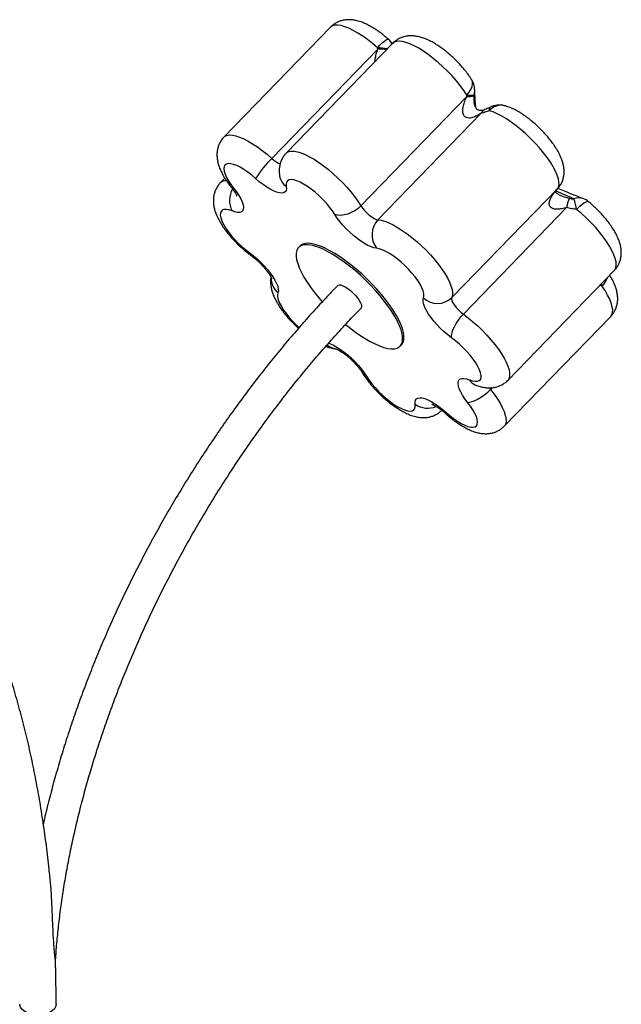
# Paper-space layout '_Isométrica' of a CAD drawing. Header units: millimetres. Extents: x -1461 to -827, y -1152 to 103.
# Tile 6 of 6: x -1124 to -827, y -383 to 103. Entities that reach past the tile are written whole.
import ezdxf

# ---------------------------------------------------------------- set-up
doc = ezdxf.new("R2010")
doc.units = ezdxf.units.MM

psp = doc.layouts.new('_Isométrica')

# ---------------------------------------------------------------- linework, layer by layer
at = {"color": 7, "linetype": 'Continuous', "lineweight": 25}
for p, q in [((-970.53, 99.73), (-1023.18, 45.46)), ((-947.15, 88.88), (-999.51, 34.92)), ((-939.76, 91.78), (-992.42, 37.51)), ((-939.99, 91.54), (-940.6, 92.35)), ((-903.17, 65.48), (-955.53, 11.52)), ((-896.05, 57.21), (-947.06, 4.64)), ((-1022.69, 25.15), (-1024.96, 22.81)), ((-858.26, 20.14), (-910.62, -33.82)), ((-853.88, 10.63), (-904.89, -41.93)), ((-985.65, -8.34), (-986.31, -9.02)), ((-882.95, -74.68), (-830.3, -20.42)), ((-884.73, -97.33), (-832.07, -43.07)), ((-936.08, -57.77), (-935.42, -57.09))]:
    psp.add_line(p, q, dxfattribs=at)
at = {"color": 8, "linetype": 'Continuous', "lineweight": 25}
for p, q in [((-899.07, 60.79), (-899.63, 66.39)), ((-850.33, 14.95), (-858.97, 18.82)), ((-836.4, -28.08), (-837.46, -27.79)), ((-892.05, -78.36), (-891.46, -79.14)), ((-890.63, -78.29), (-891.46, -79.14))]:
    psp.add_line(p, q, dxfattribs=at)
at = {"color": 8, "linetype": 'Continuous', "lineweight": 25, "flags": 128}
for points in [[(-947.35, 89.63), (-949.77, 91.69), (-952.2, 93.59), (-954.62, 95.32), (-956.98, 96.84), (-959.25, 98.13), (-961.41, 99.18), (-963.42, 99.98), (-965.26, 100.51), (-966.9, 100.76), (-968.31, 100.73), (-969.48, 100.43), (-970.4, 99.85), (-970.53, 99.73)], [(-947.35, 89.63), (-946.09, 90.89), (-944.93, 91.98), (-943.91, 92.85), (-943.06, 93.46), (-942.43, 93.81), (-942.04, 93.87), (-941.98, 93.83)], [(-903.16, 66.25), (-904.68, 68.55), (-906.42, 70.9), (-908.35, 73.27), (-910.43, 75.64), (-912.65, 77.96), (-914.97, 80.21), (-917.36, 82.35), (-919.79, 84.36), (-922.22, 86.21), (-924.62, 87.87), (-926.95, 89.32), (-929.19, 90.54), (-931.31, 91.51), (-933.27, 92.23), (-935.04, 92.67), (-936.61, 92.83), (-937.95, 92.71), (-939.04, 92.32), (-939.76, 91.78)], [(-903.16, 66.25), (-901.99, 67.62), (-901.11, 69.03), (-900.54, 70.41), (-900.3, 71.73), (-900.41, 72.92), (-900.82, 73.89)], [(-891.63, 60.22), (-891.7, 60.18), (-891.88, 60), (-892.01, 59.74), (-892.09, 59.4), (-892.13, 58.98), (-892.12, 58.5)], [(-1023.18, 45.46), (-1022.69, 45.87), (-1021.69, 46.33), (-1020.44, 46.51), (-1018.96, 46.43), (-1017.28, 46.09), (-1015.42, 45.47), (-1013.39, 44.61), (-1011.24, 43.5), (-1008.98, 42.16), (-1006.64, 40.61), (-1004.27, 38.88), (-1001.88, 36.97), (-999.51, 34.92)], [(-992.42, 37.51), (-992.1, 37.8), (-991.14, 38.3), (-989.93, 38.54), (-988.5, 38.52), (-986.86, 38.22), (-985.03, 37.66), (-983.03, 36.84), (-980.9, 35.78), (-978.66, 34.49), (-976.33, 32.98), (-973.96, 31.27), (-971.58, 29.4), (-969.2, 27.38), (-966.88, 25.23), (-964.63, 23), (-962.48, 20.7), (-960.48, 18.38), (-958.63, 16.05), (-956.98, 13.76), (-955.53, 11.52)], [(-1019.54, 20.68), (-1019.1, 20.34), (-1018.3, 20.14)], [(-858.26, 20.14), (-857.96, 20.4), (-857.86, 20.51)], [(-857.88, 20.66), (-856.73, 22.11), (-855.98, 23.6)], [(-857.88, 20.66), (-857.59, 20.88), (-857.46, 21.02)], [(-842.99, 13.49), (-843.09, 13.56), (-843.63, 13.63), (-844.38, 13.39), (-845.33, 12.86), (-846.43, 12.06), (-847.64, 11.02), (-848.92, 9.77)], [(-830.3, -20.42), (-829.96, -19.99), (-829.5, -18.98), (-829.33, -17.71), (-829.45, -16.22), (-829.84, -14.52), (-830.52, -12.64), (-831.47, -10.61), (-832.67, -8.44), (-834.12, -6.17), (-835.78, -3.84), (-837.64, -1.47), (-839.67, 0.9), (-841.85, 3.24), (-844.13, 5.52), (-846.5, 7.71), (-848.92, 9.77)], [(-1009.69, -13.08), (-1010.12, -12.61), (-1010.4, -11.77)], [(-836.4, -28.08), (-836.42, -27.12), (-836.44, -26.74)], [(-832.07, -43.07), (-831.55, -42.35), (-831.19, -41.25), (-831.11, -39.91), (-831.31, -38.35), (-831.8, -36.59), (-832.57, -34.66), (-833.6, -32.58), (-834.88, -30.37), (-836.4, -28.08)], [(-996.48, -31.48), (-996.7, -32.41), (-996.65, -33.57), (-996.3, -34.94), (-995.69, -36.49), (-994.8, -38.18), (-993.68, -39.98), (-992.33, -41.85), (-990.79, -43.74), (-989.1, -45.62), (-987.28, -47.45), (-986.01, -48.63)], [(-904.89, -41.93), (-902.51, -43.75), (-900.12, -45.71), (-897.77, -47.81), (-895.49, -50.02), (-893.31, -52.29), (-891.24, -54.61), (-889.33, -56.94), (-887.6, -59.25), (-886.07, -61.51), (-884.76, -63.69), (-883.69, -65.77), (-882.87, -67.71), (-882.31, -69.48), (-882.03, -71.07), (-882.02, -72.45), (-882.28, -73.61), (-882.82, -74.53), (-882.95, -74.68)], [(-971.63, -56.28), (-970.6, -56.64), (-969.02, -57.35), (-967.32, -58.28), (-965.54, -59.43), (-963.71, -60.77), (-961.87, -62.26), (-960.06, -63.88), (-958.33, -65.59), (-956.69, -67.36), (-955.19, -69.15), (-953.86, -70.93), (-952.72, -72.66)], [(-891.46, -79.14), (-889.69, -81.46), (-888.12, -83.73), (-886.77, -85.93), (-885.65, -88.03), (-884.78, -90), (-884.17, -91.8), (-883.83, -93.43), (-883.77, -94.86), (-883.98, -96.06), (-884.47, -97.03), (-884.73, -97.33)], [(-913.55, -90.44), (-913.7, -90.93), (-913.65, -91.1)], [(-1106.08, -382.87), (-1106.08, -383), (-1106.31, -384.04), (-1106.9, -385.03), (-1107.82, -385.94), (-1109.04, -386.72), (-1110.51, -387.34), (-1112.17, -387.78), (-1113.94, -388.02), (-1115.76, -388.05), (-1117.55, -387.86), (-1119.24, -387.47), (-1120.76, -386.89), (-1122.05, -386.15), (-1123.05, -385.27), (-1123.73, -384.29), (-1124.05, -383.26), (-1124.08, -382.86)]]:
    psp.add_lwpolyline(points, dxfattribs=at)
at = {"color": 7, "linetype": 'Continuous', "lineweight": 25, "flags": 128}
for points in [[(-857.88, 20.66), (-857.61, 21.85), (-857.64, 23.27), (-857.94, 24.9), (-858.53, 26.72), (-859.4, 28.71), (-860.52, 30.84), (-861.89, 33.08), (-863.48, 35.4), (-865.28, 37.76), (-867.26, 40.13), (-869.39, 42.49), (-871.65, 44.79), (-873.99, 47.01), (-876.4, 49.11), (-878.83, 51.08), (-881.26, 52.87), (-883.64, 54.46), (-885.95, 55.84), (-888.15, 56.98), (-890.22, 57.87), (-892.12, 58.5)], [(-1007.53, 25.01), (-1009.45, 26.66), (-1011.39, 28.15), (-1013.3, 29.46), (-1015.14, 30.55), (-1016.87, 31.41), (-1018.45, 32), (-1019.85, 32.33), (-1021.03, 32.37), (-1021.98, 32.14), (-1022.66, 31.64), (-1023.08, 30.87), (-1023.2, 29.85), (-1023.05, 28.62), (-1022.61, 27.18), (-1021.9, 25.58), (-1020.93, 23.85), (-1019.72, 22.02), (-1018.3, 20.14)], [(-992.37, 21.09), (-992.3, 19.98), (-992.5, 19.09), (-992.96, 18.42), (-993.67, 18.01), (-994.62, 17.84), (-995.78, 17.94), (-997.13, 18.29), (-998.65, 18.88), (-1000.3, 19.72), (-1002.05, 20.77), (-1003.86, 22.02), (-1005.7, 23.44), (-1007.53, 25.01)], [(-968.35, 7.22), (-969.55, 9.05), (-970.96, 10.93), (-972.56, 12.82), (-974.3, 14.69), (-976.14, 16.49), (-978.06, 18.18), (-980, 19.73), (-981.92, 21.1), (-983.79, 22.27), (-985.56, 23.2), (-987.19, 23.88), (-988.65, 24.3), (-989.91, 24.44), (-990.93, 24.29), (-991.71, 23.88), (-992.21, 23.19), (-992.43, 22.26), (-992.37, 21.09)], [(-1018.3, 20.14), (-1016.96, 18.36), (-1015.81, 16.63), (-1014.88, 14.98), (-1014.18, 13.45), (-1013.73, 12.07), (-1013.55, 10.87), (-1013.63, 9.87), (-1013.97, 9.1), (-1014.56, 8.57), (-1015.4, 8.29), (-1016.46, 8.26), (-1017.73, 8.49), (-1019.18, 8.98)], [(-955.53, 11.52), (-956.93, 10.25), (-958.52, 9.11), (-960.24, 8.17), (-962.01, 7.45), (-963.77, 6.99), (-965.46, 6.79), (-967.01, 6.87), (-968.35, 7.22)], [(-955.53, 11.52), (-954.73, 10.35), (-953.73, 9.16), (-952.6, 7.99), (-951.39, 6.92), (-950.16, 6.01), (-948.99, 5.3), (-947.94, 4.84), (-947.06, 4.64)], [(-1019.18, 8.98), (-1020.7, 9.48), (-1022.03, 9.72), (-1023.14, 9.67), (-1024, 9.35), (-1024.6, 8.76), (-1024.92, 7.91), (-1024.96, 6.82), (-1024.71, 5.51), (-1024.18, 4.02), (-1023.38, 2.37), (-1022.33, 0.6), (-1021.05, -1.24), (-1019.57, -3.13), (-1017.92, -5.02), (-1016.14, -6.87), (-1014.27, -8.64), (-1012.34, -10.28), (-1010.4, -11.77)], [(-947.78, -9.48), (-949.04, -9.27), (-950.47, -8.8), (-952.05, -8.09), (-953.76, -7.15), (-955.54, -6), (-957.37, -4.67), (-959.2, -3.18), (-961.01, -1.56), (-962.75, 0.15), (-964.38, 1.92), (-965.88, 3.72), (-967.21, 5.5), (-968.35, 7.22)], [(-947.06, 4.64), (-945.46, 4.4), (-943.66, 3.89), (-941.69, 3.12), (-939.59, 2.1), (-937.36, 0.85), (-935.05, -0.62), (-932.69, -2.28), (-930.3, -4.13), (-927.92, -6.12), (-925.59, -8.24), (-923.32, -10.46), (-921.15, -12.75), (-919.12, -15.07), (-917.24, -17.4), (-915.55, -19.7), (-914.06, -21.95), (-912.79, -24.12), (-911.77, -26.17), (-911, -28.07), (-910.49, -29.82), (-910.26, -31.37), (-910.31, -32.71), (-910.62, -33.82)], [(-936.45, -47.68), (-937.49, -45.45), (-938.77, -43.09), (-940.29, -40.63), (-942.02, -38.09), (-943.94, -35.51), (-946.05, -32.91), (-948.31, -30.31), (-950.7, -27.74), (-953.2, -25.23), (-955.78, -22.81), (-958.41, -20.49), (-961.08, -18.31), (-963.75, -16.28), (-966.39, -14.42), (-968.97, -12.76), (-971.48, -11.32), (-973.88, -10.1), (-976.15, -9.11), (-978.27, -8.38), (-980.21, -7.91), (-981.96, -7.69), (-983.49, -7.74), (-984.8, -8.05), (-985.86, -8.63), (-986.67, -9.45), (-987.22, -10.53), (-987.5, -11.83), (-987.52, -13.36), (-987.26, -15.1), (-986.73, -17.02), (-985.94, -19.11), (-984.9, -21.35), (-983.62, -23.71), (-982.1, -26.17), (-980.37, -28.7), (-978.45, -31.28), (-976.34, -33.89), (-974.6, -35.91)], [(-935.79, -47.01), (-936.83, -44.77), (-938.12, -42.41), (-939.63, -39.95), (-941.36, -37.41), (-943.29, -34.83), (-945.39, -32.23), (-947.65, -29.63), (-950.04, -27.06), (-952.54, -24.55), (-955.12, -22.13), (-957.76, -19.81), (-960.42, -17.63), (-963.09, -15.6), (-965.73, -13.74), (-968.31, -12.09), (-970.82, -10.64), (-973.22, -9.42), (-975.49, -8.44), (-977.61, -7.7), (-979.55, -7.23), (-981.3, -7.01), (-982.84, -7.06), (-984.14, -7.38), (-985.21, -7.95), (-985.65, -8.34)], [(-924.6, -33.96), (-924.37, -33.03), (-924.43, -31.86), (-924.77, -30.49), (-925.39, -28.94), (-926.27, -27.25), (-927.4, -25.45), (-928.75, -23.59), (-930.28, -21.69), (-931.98, -19.81), (-933.79, -17.99), (-935.69, -16.26), (-937.63, -14.66), (-939.56, -13.22), (-941.45, -11.99), (-943.26, -10.98), (-944.94, -10.21), (-946.46, -9.71), (-947.78, -9.48)], [(-1010.4, -11.77), (-1008.57, -13.19), (-1006.74, -14.74), (-1004.96, -16.41), (-1003.26, -18.15), (-1001.69, -19.94), (-1000.26, -21.73), (-999.02, -23.49), (-997.98, -25.18), (-997.17, -26.77), (-996.61, -28.22), (-996.3, -29.51), (-996.26, -30.6), (-996.48, -31.48)], [(-966.94, -27.83), (-966.84, -27.74), (-966.26, -27.53), (-965.45, -27.59), (-964.43, -27.92), (-963.26, -28.51)], [(-963.26, -28.51), (-962, -29.32), (-960.7, -30.33), (-959.42, -31.48), (-958.22, -32.72), (-957.17, -33.99), (-956.3, -35.24), (-955.66, -36.39), (-955.28, -37.41), (-955.18, -38.24), (-955.35, -38.84), (-955.45, -38.97)], [(-910.67, -53.66), (-912.51, -52.25), (-914.34, -50.7), (-916.12, -49.03), (-917.81, -47.28), (-919.39, -45.5), (-920.81, -43.71), (-922.06, -41.95), (-923.09, -40.26), (-923.9, -38.67), (-924.46, -37.22), (-924.77, -35.93), (-924.82, -34.84), (-924.6, -33.96)], [(-910.62, -33.82), (-910.72, -34.45), (-910.52, -35.31), (-910.05, -36.33), (-909.33, -37.47), (-908.4, -38.67), (-907.31, -39.85), (-906.12, -40.96), (-904.89, -41.93)], [(-910.67, -53.66), (-910.7, -52.57), (-910.48, -51.25), (-910.01, -49.77), (-909.31, -48.18), (-908.41, -46.54), (-907.35, -44.91), (-906.16, -43.35), (-904.89, -41.93)], [(-963.07, -47.07), (-961.31, -48.49), (-958.65, -50.52), (-956.01, -52.37), (-953.42, -54.03), (-950.91, -55.48), (-948.51, -56.7), (-946.24, -57.68), (-944.12, -58.41), (-942.18, -58.89), (-940.43, -59.1), (-938.9, -59.05), (-937.59, -58.74), (-936.53, -58.17), (-935.72, -57.34), (-935.17, -56.27), (-934.89, -54.96), (-934.87, -53.43), (-935.13, -51.7), (-935.66, -49.77), (-936.45, -47.68)], [(-935.42, -57.09), (-935.06, -56.66), (-934.51, -55.59), (-934.23, -54.28), (-934.22, -52.75), (-934.47, -51.02), (-935, -49.1), (-935.79, -47.01)], [(-901.9, -74.41), (-900.37, -74.92), (-899.04, -75.16), (-897.93, -75.11), (-897.07, -74.79), (-896.47, -74.2), (-896.15, -73.35), (-896.12, -72.26), (-896.37, -70.95), (-896.9, -69.46), (-897.7, -67.81), (-898.75, -66.04), (-900.02, -64.19), (-901.5, -62.3), (-903.15, -60.41), (-904.93, -58.57), (-906.8, -56.8), (-908.73, -55.15), (-910.67, -53.66)], [(-952.72, -72.66), (-951.52, -74.49), (-950.11, -76.37), (-948.52, -78.26), (-946.78, -80.13), (-944.93, -81.92), (-943.02, -83.62), (-941.08, -85.17), (-939.15, -86.54), (-937.29, -87.7), (-935.52, -88.64), (-933.89, -89.32), (-932.42, -89.73), (-931.17, -89.87), (-930.14, -89.73), (-929.37, -89.31), (-928.87, -88.63), (-928.64, -87.69), (-928.71, -86.53)], [(-902.77, -85.58), (-904.11, -83.79), (-905.26, -82.06), (-906.2, -80.41), (-906.89, -78.89), (-907.34, -77.51), (-907.53, -76.31), (-907.45, -75.31), (-907.11, -74.54), (-906.51, -74), (-905.67, -73.72), (-904.61, -73.7), (-903.34, -73.93), (-901.9, -74.41)], [(-902.77, -85.58), (-901.72, -85.51), (-900.46, -85.19), (-899.03, -84.63), (-897.5, -83.83), (-895.91, -82.85), (-894.34, -81.71), (-892.84, -80.46), (-891.46, -79.14)], [(-928.71, -86.53), (-928.77, -85.42), (-928.57, -84.52), (-928.11, -83.86), (-927.4, -83.44), (-926.46, -83.28), (-925.29, -83.37), (-923.94, -83.72), (-922.42, -84.32), (-920.77, -85.16), (-919.02, -86.21), (-917.21, -87.46), (-915.37, -88.88), (-913.55, -90.44)], [(-913.55, -90.44), (-911.62, -92.09), (-909.68, -93.59), (-907.77, -94.9), (-905.93, -95.99), (-904.2, -96.84), (-902.62, -97.44), (-901.23, -97.76), (-900.04, -97.81), (-899.1, -97.58), (-898.41, -97.07), (-898, -96.3), (-897.87, -95.29), (-898.03, -94.05), (-898.47, -92.62), (-899.18, -91.01), (-900.15, -89.28), (-901.35, -87.46), (-902.77, -85.58)]]:
    psp.add_lwpolyline(points, dxfattribs=at)
at = {"color": 7, "linetype": 'Continuous', "lineweight": 25}
for centre, radius, start, end in [((-948.6, 86.34), 10, 36.966, 48.496), ((-909.29, 68.57), 10, 3.0112, 32.047), ((-902.4, 71.52), 6.08, 262.8016, 296.7862), ((-901.71, 74.18), 8.06, 259.6146, 284.9332), ((-887.09, 51.31), 10, 74.8695, 117.0081), ((-961.78, -3.77), 54.05, 134.2766, 147.8227), ((-865.3, 27.23), 10, 321.6374, 339.2059), ((-838.04, 8.46), 15.99, 154.8195, 172.1912), ((-878.3, 4.53), 29.85, 10.1118, 20.4298), ((-849.32, 5.76), 10, 50.69, 68.7043), ((-939.1, -2.84), 10.93, 136.768, 217.3679), ((-917.68, -26.53), 10.15, 227.0315, 314.0808)]:
    psp.add_arc(centre, radius, start, end, dxfattribs=at)
at = {"color": 8, "linetype": 'Continuous', "lineweight": 25}
for centre, radius, start, end in [((-948.04, 65.78), 23.86, 76.5048, 88.3501), ((-946.57, 63.62), 25.27, 81.4934, 91.3115), ((-942.17, 91.22), 1.92, 1.5066, 35.7135), ((-907.31, 68.68), 8.02, 343.447, 2.984), ((-892.59, 55.54), 3.85, 115.1057, 154.2732), ((-886.21, 53.24), 7.92, 77.406, 138.3406), ((-990.19, 44.6), 13.43, 226.0664, 247.2795), ((-987.78, 27.63), 7.99, 189.7457, 234.9867), ((-1022.12, 19.55), 4.33, 86.7803, 131.0111), ((-1009.17, 14.12), 11.25, 149.6039, 207.1967), ((-847.86, 9.2), 6.26, 69.7955, 113.3115), ((-990.04, -24.15), 9.76, 179.4495, 228.6729), ((-844.01, -20.04), 11.07, 313.435, 340.0152), ((-966.78, -51.04), 8.13, 228.4615, 265.3115), ((-951.43, -69.05), 3.84, 212.0207, 250.2151), ((-896.76, -71.42), 5.95, 210.2489, 247.6641), ((-922.51, -77.5), 10.95, 235.5183, 292.8271)]:
    psp.add_arc(centre, radius, start, end, dxfattribs=at)
at = {"color": 7, "linetype": 'Continuous', "lineweight": 25}
for points, knots in [([(-941.98, 93.83), (-942.34, 94.15), (-943.4, 95.07), (-945.2, 96.51), (-947.37, 98.1), (-949.6, 99.54), (-951.9, 100.84), (-954.32, 101.96), (-956.68, 102.78), (-958.91, 103.27), (-960.92, 103.47), (-962.83, 103.41), (-964.66, 103.1), (-966.42, 102.54), (-968.07, 101.71), (-969.46, 100.78), (-970.19, 100.02), (-970.49, 99.71)], [0, 0, 0, 0, 0.040282, 0.116674, 0.194009, 0.2731, 0.355003, 0.441265, 0.533683, 0.607081, 0.67288, 0.734047, 0.792452, 0.84924, 0.905118, 0.960547, 1, 1, 1, 1]), ([(-900.82, 73.88), (-901.06, 74.26), (-901.78, 75.38), (-903.11, 77.22), (-904.83, 79.38), (-906.67, 81.46), (-908.6, 83.45), (-910.61, 85.36), (-912.69, 87.17), (-914.82, 88.86), (-917, 90.41), (-919.24, 91.83), (-921.56, 93.1), (-923.9, 94.14), (-926.18, 94.89), (-928.31, 95.34), (-930.31, 95.52), (-932.21, 95.44), (-934.04, 95.11), (-935.79, 94.53), (-937.43, 93.69), (-938.77, 92.76), (-939.46, 92.03), (-939.74, 91.74)], [0, 0, 0, 0, 0.028685, 0.0844167, 0.1385243, 0.1915206, 0.2439076, 0.2960769, 0.3483454, 0.4009841, 0.454402, 0.5091393, 0.5659758, 0.6260414, 0.6828222, 0.7328949, 0.7778813, 0.8198051, 0.8599041, 0.8989374, 0.9373739, 0.9755226, 1, 1, 1, 1]), ([(-898.76, 60.17), (-898.91, 62.38), (-899.12, 65.37), (-899.26, 68.32), (-899.29, 69.09)], [0, 0, 0, 0, 0.738322, 1, 1, 1, 1]), ([(-896.05, 57.21), (-896.72, 56.76), (-897.4, 56.34), (-898.83, 55.63), (-899.56, 55.32), (-900.71, 55.01), (-901.11, 54.93), (-901.89, 54.85), (-902.28, 54.85), (-903.07, 54.99), (-903.45, 55.12), (-903.95, 55.44), (-904.1, 55.57), (-904.38, 55.86), (-904.5, 56.02), (-904.71, 56.35), (-904.8, 56.54), (-904.94, 56.91), (-905, 57.11), (-905.08, 57.5), (-905.12, 57.71), (-905.16, 58.11), (-905.17, 58.31), (-905.17, 58.92), (-905.14, 59.32), (-905.04, 60.12), (-904.96, 60.53), (-904.69, 61.72), (-904.44, 62.49), (-903.86, 64.01), (-903.53, 64.75), (-903.17, 65.48)], [0, 0, 0, 0, 0.125, 0.125, 0.25, 0.25, 0.3125, 0.3125, 0.375, 0.375, 0.4375, 0.4375, 0.46875, 0.46875, 0.5, 0.5, 0.53125, 0.53125, 0.5625, 0.5625, 0.59375, 0.59375, 0.625, 0.625, 0.6875, 0.6875, 0.75, 0.75, 0.875, 0.875, 1, 1, 1, 1]), ([(-894.21, 59.03), (-894.59, 58.88), (-895.3, 58.61), (-896.32, 58.5), (-897.02, 58.6), (-897.49, 58.79), (-897.92, 59.07), (-898.31, 59.47), (-898.7, 60), (-899.1, 60.78), (-899.44, 61.79), (-899.55, 62.53), (-899.61, 62.9)], [0, 0, 0, 0, 0.182822, 0.3462992, 0.4970922, 0.592234, 0.6698617, 0.7132593, 0.7613876, 0.8276798, 0.9139815, 1, 1, 1, 1]), ([(-892.12, 58.5), (-892.85, 58.23), (-893.54, 58), (-894.85, 57.58), (-895.47, 57.39), (-896.05, 57.21)], [0, 0, 0, 0, 0.5, 0.5, 1, 1, 1, 1]), ([(-891.63, 60.22), (-891.68, 60.19), (-892.18, 59.93), (-893.06, 59.53), (-893.84, 59.19), (-894.21, 59.03)], [0, 0, 0, 0, 0.051009, 0.544833, 1, 1, 1, 1]), ([(-855.95, 23.68), (-855.75, 24.27), (-855.37, 25.44), (-855.12, 27.24), (-855.09, 29.04), (-855.3, 30.88), (-855.73, 32.82), (-856.43, 34.89), (-857.43, 37.12), (-858.71, 39.43), (-860.2, 41.72), (-861.84, 43.94), (-863.6, 46.07), (-865.47, 48.13), (-867.42, 50.1), (-869.45, 51.98), (-871.55, 53.75), (-873.7, 55.41), (-875.89, 56.93), (-878.15, 58.31), (-880.5, 59.52), (-882.61, 60.41), (-883.97, 60.81), (-884.48, 60.96)], [0, 0, 0, 0, 0.037311, 0.073392, 0.110574, 0.149778, 0.192363, 0.239911, 0.293095, 0.348946, 0.402932, 0.454793, 0.505177, 0.554666, 0.603695, 0.652613, 0.701686, 0.751206, 0.801584, 0.853376, 0.907401, 0.9648, 1, 1, 1, 1]), ([(-1023.16, 45.45), (-1023.23, 45.39), (-1023.78, 44.9), (-1024.58, 43.78), (-1025.51, 42.15), (-1026.14, 40.43), (-1026.52, 38.68), (-1026.66, 36.89), (-1026.57, 35.07), (-1026.26, 33.19), (-1025.69, 31.19), (-1024.84, 29.03), (-1023.7, 26.75), (-1022.3, 24.44), (-1020.89, 22.41), (-1019.92, 21.18), (-1019.54, 20.68)], [0, 0, 0, 0, 0.009804, 0.076847, 0.142025, 0.20619, 0.270326, 0.335599, 0.40354, 0.476241, 0.556413, 0.646521, 0.745159, 0.8435, 0.937835, 1, 1, 1, 1]), ([(-992.39, 37.49), (-992.55, 37.33), (-993.19, 36.74), (-994.03, 35.5), (-994.9, 33.85), (-995.48, 32.12), (-995.8, 30.36), (-995.89, 28.57), (-995.8, 27.21), (-995.68, 26.45), (-995.66, 26.27)], [0, 0, 0, 0, 0.05416, 0.206136, 0.354195, 0.500386, 0.647008, 0.796857, 0.953652, 1, 1, 1, 1]), ([(-1024.95, 22.8), (-1025.34, 22.37), (-1026.15, 21.48), (-1027.08, 19.9), (-1027.78, 18.21), (-1028.22, 16.46), (-1028.42, 14.68), (-1028.38, 12.87), (-1028.13, 11.01), (-1027.63, 9.04), (-1026.85, 6.92), (-1025.78, 4.67), (-1024.43, 2.35), (-1022.89, 0.08), (-1021.22, -2.11), (-1019.43, -4.23), (-1017.55, -6.26), (-1015.57, -8.22), (-1013.52, -10.07), (-1011.55, -11.7), (-1010.27, -12.66), (-1009.7, -13.08)], [0, 0, 0, 0, 0.039665, 0.082879, 0.125275, 0.167486, 0.21024, 0.254476, 0.301471, 0.352923, 0.410631, 0.474609, 0.539952, 0.602767, 0.663258, 0.722208, 0.780251, 0.837867, 0.895451, 0.953286, 1, 1, 1, 1]), ([(-1019.54, 20.68), (-1019.36, 20.46), (-1018.85, 19.81), (-1018.15, 18.82), (-1017.53, 17.84), (-1017.13, 17.1), (-1016.92, 16.64), (-1016.85, 16.42), (-1016.86, 16.46), (-1016.86, 16.46)], [0, 0, 0, 0, 0.1079582, 0.3069591, 0.4989935, 0.661609, 0.8135778, 0.9568869, 1, 1, 1, 1]), ([(-853.88, 10.63), (-854.67, 10.41), (-855.46, 10.22), (-857.05, 9.93), (-857.85, 9.84), (-859.04, 9.84), (-859.43, 9.87), (-860.2, 9.99), (-860.57, 10.08), (-861.27, 10.39), (-861.58, 10.6), (-861.96, 11.02), (-862.06, 11.17), (-862.24, 11.5), (-862.3, 11.67), (-862.39, 12.03), (-862.42, 12.22), (-862.44, 12.6), (-862.44, 12.79), (-862.4, 13.17), (-862.37, 13.36), (-862.28, 13.74), (-862.23, 13.93), (-862.05, 14.49), (-861.9, 14.85), (-861.56, 15.57), (-861.37, 15.92), (-860.76, 16.96), (-860.3, 17.62), (-859.33, 18.9), (-858.8, 19.53), (-858.26, 20.14)], [0, 0, 0, 0, 0.125, 0.125, 0.25, 0.25, 0.3125, 0.3125, 0.375, 0.375, 0.4375, 0.4375, 0.46875, 0.46875, 0.5, 0.5, 0.53125, 0.53125, 0.5625, 0.5625, 0.59375, 0.59375, 0.625, 0.625, 0.6875, 0.6875, 0.75, 0.75, 0.875, 0.875, 1, 1, 1, 1]), ([(-857.83, 17.12), (-858.01, 17.21), (-858.4, 17.4), (-858.87, 17.74), (-859.19, 18.04), (-859.34, 18.24), (-859.28, 18.15), (-859.27, 18.1), (-859.26, 17.92), (-859.25, 18.15), (-859.11, 18.57), (-858.77, 19.25), (-858.34, 19.92), (-857.97, 20.37), (-857.85, 20.51)], [0, 0, 0, 0, 0.046053, 0.103522, 0.1634, 0.231976, 0.304437, 0.407241, 0.516375, 0.630811, 0.72848, 0.836339, 0.949587, 1, 1, 1, 1]), ([(-845.7, 15.08), (-847.7, 15.86), (-851.86, 17.48), (-856.06, 19.16), (-858.23, 20.03)], [0, 0, 0, 0, 0.481622, 1, 1, 1, 1]), ([(-857.87, 20.5), (-857.85, 20.53), (-857.71, 20.69), (-857.58, 20.87), (-857.46, 21.02)], [0, 0, 0, 0, 0.1400799, 1, 1, 1, 1]), ([(-852.51, 15.26), (-852.17, 15.17), (-851.83, 15.1), (-851.1, 14.99), (-850.73, 14.95), (-850.33, 14.95)], [0, 0, 0, 0, 0.5, 0.5, 1, 1, 1, 1]), ([(-848.92, 9.77), (-849.78, 9.81), (-850.62, 9.92), (-852.27, 10.22), (-853.08, 10.41), (-853.88, 10.63)], [0, 0, 0, 0, 0.5, 0.5, 1, 1, 1, 1]), ([(-830.3, -20.41), (-830.27, -20.38), (-829.75, -19.93), (-828.98, -18.84), (-828.03, -17.23), (-827.38, -15.51), (-826.98, -13.76), (-826.82, -11.98), (-826.9, -10.16), (-827.19, -8.28), (-827.74, -6.29), (-828.57, -4.14), (-829.69, -1.87), (-831.07, 0.44), (-832.64, 2.7), (-834.33, 4.88), (-836.14, 6.98), (-838.04, 9), (-840.03, 10.94), (-841.7, 12.42), (-842.69, 13.25), (-842.99, 13.49)], [0, 0, 0, 0, 0.003298, 0.050917, 0.097176, 0.142671, 0.18809, 0.234249, 0.282208, 0.333416, 0.389769, 0.453082, 0.522681, 0.592543, 0.659585, 0.724272, 0.787435, 0.849723, 0.911628, 0.973571, 1, 1, 1, 1]), ([(-1009.7, -13.08), (-1009.46, -13.25), (-1008.79, -13.75), (-1007.64, -14.68), (-1006.27, -15.89), (-1004.92, -17.2), (-1003.64, -18.56), (-1002.48, -19.91), (-1001.48, -21.19), (-1000.68, -22.35), (-1000.11, -23.28), (-999.76, -23.96), (-999.59, -24.35), (-999.55, -24.52), (-999.56, -24.47), (-999.56, -24.47)], [0, 0, 0, 0, 0.049295, 0.141806, 0.235959, 0.331371, 0.427111, 0.521994, 0.615083, 0.705399, 0.791957, 0.864761, 0.93285, 0.997416, 1, 1, 1, 1]), ([(-999.93, -23.66), (-999.95, -23.78), (-1000.11, -24.49), (-1000.16, -25.82), (-1000.08, -27.64), (-999.75, -29.53), (-999.18, -31.54), (-998.32, -33.7), (-997.16, -35.98), (-995.75, -38.29), (-994.17, -40.55), (-992.46, -42.72), (-990.65, -44.81), (-988.73, -46.81), (-987.29, -48.23), (-986.49, -48.93), (-986.38, -49.03)], [0, 0, 0, 0, 0.0125667, 0.0747133, 0.1394598, 0.2088237, 0.2854004, 0.3714758, 0.4654732, 0.5588551, 0.6484223, 0.7349588, 0.8195614, 0.9030718, 0.9861358, 1, 1, 1, 1]), ([(-832.1, -43.05), (-831.94, -42.9), (-831.31, -42.31), (-830.46, -41.07), (-829.59, -39.42), (-829.01, -37.69), (-828.68, -35.93), (-828.59, -34.14), (-828.73, -32.31), (-829.09, -30.41), (-829.7, -28.38), (-830.62, -26.19), (-831.58, -24.3), (-832.33, -23.13), (-832.57, -22.76)], [0, 0, 0, 0, 0.028795, 0.110797, 0.19068, 0.269547, 0.348639, 0.42946, 0.514014, 0.605033, 0.705951, 0.819344, 0.94185, 1, 1, 1, 1]), ([(-966.94, -27.83), (-968.15, -29.09), (-971.68, -32.75), (-977.46, -38.95), (-984.22, -46.48), (-990.88, -54.19), (-997.43, -62.07), (-1003.88, -70.11), (-1010.2, -78.31), (-1016.4, -86.65), (-1022.47, -95.13), (-1028.41, -103.75), (-1034.21, -112.48), (-1039.87, -121.34), (-1045.37, -130.3), (-1050.72, -139.36), (-1055.91, -148.52), (-1060.94, -157.76), (-1065.8, -167.07), (-1070.49, -176.46), (-1075, -185.9), (-1079.33, -195.39), (-1083.47, -204.93), (-1087.43, -214.5), (-1091.19, -224.1), (-1094.76, -233.71), (-1098.13, -243.34), (-1101.3, -252.96), (-1104.26, -262.58), (-1107.02, -272.18), (-1109.55, -281.75), (-1111.34, -288.92), (-1112.22, -292.88), (-1112.39, -293.68)], [0, 0, 0, 0, 0.017716, 0.051313, 0.084905, 0.118493, 0.152077, 0.185657, 0.219234, 0.252808, 0.286379, 0.319949, 0.353517, 0.387083, 0.420649, 0.454214, 0.487779, 0.521344, 0.55491, 0.588477, 0.622045, 0.655615, 0.689188, 0.722762, 0.75634, 0.789922, 0.823507, 0.857096, 0.89069, 0.924289, 0.957894, 0.991503, 1, 1, 1, 1]), ([(-1106.41, -362.01), (-1106.22, -359.3), (-1105.84, -353.71), (-1104.99, -345.11), (-1103.92, -336.24), (-1102.63, -327.28), (-1101.12, -318.24), (-1099.39, -309.13), (-1097.46, -299.95), (-1095.31, -290.72), (-1092.95, -281.44), (-1090.38, -272.12), (-1087.6, -262.78), (-1084.63, -253.41), (-1081.44, -244.03), (-1078.07, -234.65), (-1074.49, -225.28), (-1070.73, -215.93), (-1066.77, -206.6), (-1062.64, -197.3), (-1058.32, -188.05), (-1053.82, -178.85), (-1049.15, -169.71), (-1044.32, -160.64), (-1039.32, -151.64), (-1034.16, -142.74), (-1028.85, -133.93), (-1023.39, -125.22), (-1017.78, -116.63), (-1012.04, -108.15), (-1006.17, -99.8), (-1000.17, -91.59), (-994.05, -83.53), (-987.81, -75.61), (-981.46, -67.86), (-975.01, -60.27), (-968.47, -52.86), (-961.95, -45.74), (-957.58, -41.18), (-955.45, -38.97)], [0, 0, 0, 0, 0.0254483, 0.0525064, 0.0795691, 0.1066367, 0.1337093, 0.1607871, 0.1878698, 0.2149576, 0.2420502, 0.2691475, 0.2962492, 0.3233551, 0.3504649, 0.3775783, 0.404695, 0.4318148, 0.4589372, 0.486062, 0.5131888, 0.5403173, 0.5674472, 0.594578, 0.6217095, 0.6488414, 0.6759732, 0.7031045, 0.730235, 0.7573643, 0.7844921, 0.8116181, 0.8387418, 0.865863, 0.8929813, 0.9200964, 0.947208, 0.9743157, 1, 1, 1, 1]), ([(-1108.84, -323.23), (-1109.06, -320.86), (-1109.65, -314.57), (-1110.86, -304.53), (-1112.43, -293.09), (-1114.24, -281.83), (-1116.28, -270.73), (-1118.53, -259.81), (-1121.01, -249.07), (-1123.71, -238.51), (-1126.63, -228.15), (-1129.76, -217.98), (-1133.12, -208.01), (-1136.69, -198.24), (-1140.47, -188.68), (-1144.47, -179.34), (-1148.68, -170.21), (-1153.09, -161.3), (-1157.71, -152.62), (-1162.54, -144.17), (-1167.57, -135.95), (-1172.79, -127.98), (-1178.22, -120.24), (-1183.84, -112.74), (-1189.65, -105.49), (-1195.64, -98.5), (-1201.83, -91.76), (-1208.19, -85.27), (-1214.74, -79.04), (-1221.46, -73.08), (-1228.36, -67.37), (-1235.42, -61.94), (-1242.65, -56.77), (-1250.06, -51.88), (-1255.82, -48.3), (-1259.16, -46.43), (-1259.92, -46.01)], [0, 0, 0, 0, 0.018432, 0.048995, 0.079557, 0.110117, 0.140673, 0.171226, 0.201775, 0.232318, 0.262854, 0.293383, 0.323902, 0.354411, 0.384909, 0.415394, 0.445864, 0.476319, 0.506757, 0.537177, 0.567577, 0.597957, 0.628316, 0.658653, 0.688969, 0.719262, 0.749534, 0.779785, 0.810017, 0.840229, 0.870426, 0.900607, 0.930776, 0.960936, 0.99109, 1, 1, 1, 1]), ([(-972.85, -57.86), (-972.19, -58.1), (-970.87, -58.59), (-969.22, -58.95), (-968.21, -59.06), (-967.91, -59.09)], [0, 0, 0, 0, 0.410601, 0.823554, 1, 1, 1, 1]), ([(-967.91, -59.08), (-967.91, -59.08), (-967.95, -59.07), (-967.79, -59.11), (-967.41, -59.26), (-966.76, -59.57), (-965.9, -60.06), (-964.84, -60.73), (-963.62, -61.59), (-962.3, -62.62), (-960.94, -63.8), (-959.57, -65.09), (-958.27, -66.44), (-957.07, -67.8), (-956.03, -69.1), (-955.23, -70.21), (-954.84, -70.82), (-954.68, -71.08)], [0, 0, 0, 0, 0.001476, 0.05575, 0.112771, 0.173964, 0.239896, 0.310421, 0.384902, 0.462466, 0.542194, 0.623217, 0.704732, 0.785797, 0.865558, 0.943191, 1, 1, 1, 1]), ([(-954.68, -71.08), (-954.44, -71.46), (-953.74, -72.59), (-952.43, -74.45), (-950.73, -76.61), (-948.91, -78.71), (-947, -80.72), (-945, -82.64), (-942.93, -84.47), (-940.8, -86.18), (-938.63, -87.76), (-936.4, -89.2), (-934.1, -90.49), (-931.68, -91.62), (-929.32, -92.44), (-927.09, -92.93), (-925.09, -93.12), (-923.18, -93.06), (-921.34, -92.75), (-919.58, -92.19), (-917.94, -91.36), (-916.55, -90.43), (-915.82, -89.67), (-915.52, -89.36)], [0, 0, 0, 0, 0.02851, 0.084081, 0.137919, 0.190554, 0.24251, 0.294187, 0.345923, 0.397963, 0.450697, 0.504632, 0.56049, 0.619327, 0.682366, 0.732364, 0.7772, 0.818888, 0.8587, 0.897414, 0.93551, 0.973302, 1, 1, 1, 1]), ([(-899.29, -76.82), (-899.3, -76.82), (-899.34, -76.81), (-899.2, -76.85), (-899.05, -76.91), (-899.02, -76.92)], [0, 0, 0, 0, 0.1542157, 0.8135476, 1, 1, 1, 1]), ([(-899.02, -76.92), (-898.6, -77.08), (-897.44, -77.52), (-895.61, -78.03), (-893.54, -78.36), (-891.59, -78.42), (-889.72, -78.24), (-887.92, -77.8), (-886.2, -77.11), (-884.59, -76.12), (-883.49, -75.29), (-883.01, -74.72), (-882.96, -74.67)], [0, 0, 0, 0, 0.081658, 0.224, 0.349182, 0.463564, 0.571475, 0.675559, 0.777436, 0.878126, 0.988353, 1, 1, 1, 1]), ([(-920.54, -86.42), (-920.53, -86.42), (-920.51, -86.43), (-920.15, -86.56), (-919.57, -86.83), (-918.74, -87.27), (-917.72, -87.91), (-916.53, -88.73), (-915.25, -89.72), (-914.27, -90.54), (-913.75, -91.01), (-913.65, -91.1)], [0, 0, 0, 0, 0.082706, 0.187152, 0.298925, 0.419392, 0.548522, 0.685282, 0.828107, 0.969821, 1, 1, 1, 1]), ([(-913.65, -91.1), (-913.29, -91.42), (-912.24, -92.35), (-910.45, -93.81), (-908.28, -95.42), (-906.06, -96.89), (-903.78, -98.21), (-901.39, -99.37), (-899.04, -100.24), (-896.8, -100.8), (-894.77, -101.05), (-892.84, -101.05), (-890.99, -100.8), (-889.21, -100.29), (-887.53, -99.52), (-886.01, -98.55), (-885.16, -97.72), (-884.74, -97.32)], [0, 0, 0, 0, 0.039696, 0.114886, 0.190913, 0.268518, 0.348672, 0.432805, 0.522729, 0.597265, 0.663506, 0.724636, 0.78271, 0.838987, 0.89424, 0.948964, 1, 1, 1, 1]), ([(-1106.42, -361.59), (-1106.43, -361.39), (-1106.47, -360.51), (-1106.77, -358.22), (-1107.09, -354.77), (-1107.36, -350.9), (-1107.64, -345.41), (-1107.91, -338.24), (-1108.26, -330.8), (-1108.57, -325.75), (-1108.78, -323.71), (-1108.83, -323.23)], [0, 0, 0, 0, 0.0277917, 0.1232972, 0.2214101, 0.3265639, 0.4320579, 0.6442244, 0.8591577, 0.9670241, 1, 1, 1, 1]), ([(-1106.08, -382.86), (-1106.08, -380.68), (-1106.11, -374.36), (-1106.21, -367.26), (-1106.4, -362.39), (-1106.43, -361.59)], [0, 0, 0, 0, 0.305288, 0.88473, 1, 1, 1, 1])]:
    psp.add_open_spline(points, degree=3, knots=knots, dxfattribs=at)
at = {"color": 8, "linetype": 'Continuous', "lineweight": 25}
for points, knots in [([(-948.41, 82.86), (-948.42, 83.3), (-948.44, 84.44), (-947.94, 86.53), (-947.41, 88.09), (-947.15, 88.88)], [0, 0, 0, 0, 0.240657, 0.616565, 1, 1, 1, 1]), ([(-899.66, 66.09), (-899.71, 65.48), (-899.79, 64.44), (-899.65, 63.36), (-899.59, 62.91)], [0, 0, 0, 0, 0.582759, 1, 1, 1, 1]), ([(-857.83, 17.13), (-857.72, 17.07), (-856.55, 16.37), (-854.72, 15.85), (-853.1, 15.42), (-852.51, 15.26)], [0, 0, 0, 0, 0.0593406, 0.6610783, 1, 1, 1, 1])]:
    psp.add_open_spline(points, degree=3, knots=knots, dxfattribs=at)
at = {"color": 7, "linetype": 'Continuous', "lineweight": 25}
for points in [[(-947.15, 88.88), (-947.22, 89.13), (-947.29, 89.38), (-947.35, 89.63)], [(-903.17, 65.48), (-903.17, 65.74), (-903.17, 65.99), (-903.16, 66.25)], [(-899.63, 66.39), (-899.64, 66.29), (-899.65, 66.19), (-899.66, 66.09)], [(-858.26, 20.14), (-858.13, 20.31), (-858.01, 20.48), (-857.88, 20.66)]]:
    psp.add_open_spline(points, degree=3, dxfattribs=at)

doc.saveas('drawing.dxf')
